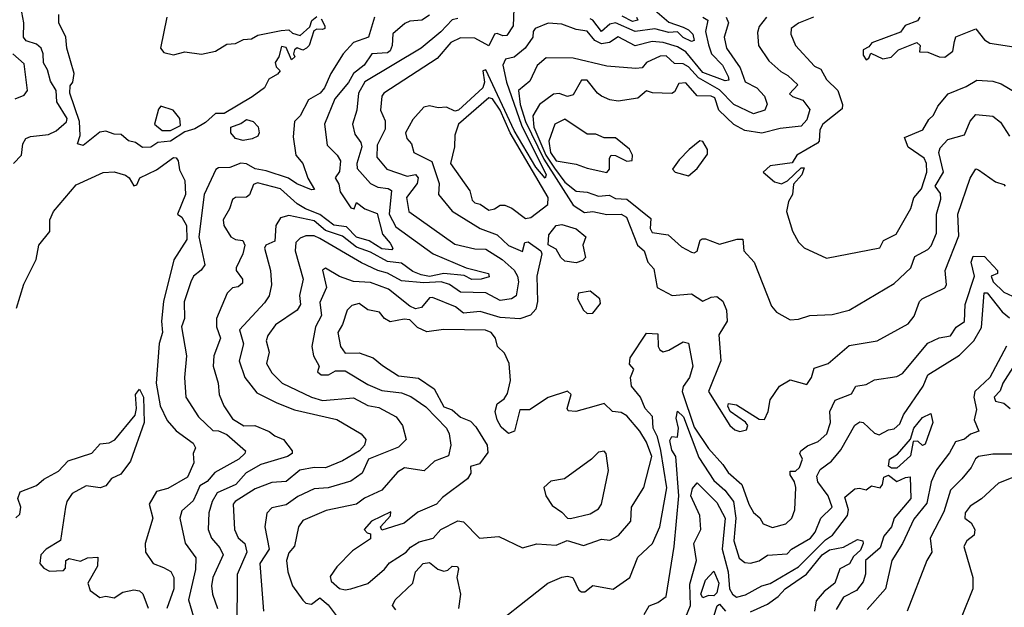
# Model space of a CAD drawing. Extents: x 1995148 to 2088947, y 769131 to 906009.
# Tile 181 of 256: x 2025369 to 2028866, y 807659 to 809747. Entities that reach past the tile are written whole.
import ezdxf

# ---------------------------------------------------------------- set-up
doc = ezdxf.new("R2010")
doc.units = 0

msp = doc.modelspace()

# ---------------------------------------------------------------- linework, layer by layer
at = {"layer": '0CON05XD'}
for points in [[(2025347.3, 809235), (2025375.5, 809265), (2025380, 809305), (2025390.8, 809325), (2025407.9, 809332.1), (2025470.9, 809339.1), (2025498.7, 809351.3), (2025535, 809383.8), (2025537.8, 809395), (2025501.2, 809455), (2025498.4, 809495), (2025478.4, 809528.4), (2025467.8, 809567.8), (2025453.1, 809593.1), (2025452.7, 809625), (2025445.3, 809645), (2025429.3, 809659.3), (2025391.9, 809671.9), (2025382, 809685), (2025383.8, 809735), (2025369.1, 809810.9)], [(2027123.9, 809785), (2027121.6, 809725), (2027099.1, 809690.9), (2027085, 809689.2), (2027065, 809697.9), (2027055.3, 809694.7), (2027035, 809654), (2026985, 809680.4), (2026935, 809682.5), (2026900.6, 809665), (2026851.8, 809608.3), (2026662, 809485), (2026655.7, 809475), (2026650, 809425), (2026667.5, 809387.5), (2026667, 809357), (2026638.8, 809301.2), (2026638, 809258), (2026672.5, 809215), (2026745, 809190.6), (2026775, 809197.1), (2026783.8, 809185), (2026781.2, 809165), (2026743.4, 809115), (2026750.6, 809065), (2026915, 808948.8), (2026985, 808932.2), (2027025, 808931.8), (2027082.3, 808895), (2027125, 808856.7), (2027136.9, 808835), (2027141.1, 808815), (2027132.2, 808765), (2027115.4, 808754.6), (2027075, 808749.2), (2027025, 808776.4), (2026935, 808778.9), (2026895.4, 808805.4), (2026866, 808815), (2026805, 808811.7), (2026725, 808819.2), (2026675.9, 808845.9), (2026640.6, 808855), (2026582.9, 808882.9), (2026435, 808969.6), (2026415, 808979.1), (2026385, 808978.5), (2026365, 808970.6), (2026350, 808955), (2026347.1, 808925), (2026375.4, 808824.6), (2026363.3, 808766.7), (2026366.8, 808735), (2026355, 808714.5), (2026278.1, 808661.9), (2026250.4, 808625), (2026244.1, 808605), (2026255.6, 808565), (2026245.5, 808525), (2026265, 808491.4), (2026301.4, 808455), (2026406, 808405), (2026445, 808393.9), (2026555, 808403.2), (2026605, 808375.4), (2026645, 808368.5), (2026705.8, 808335), (2026729.2, 808305), (2026742, 808255), (2026715, 808227.5), (2026608.1, 808185), (2026585, 808136), (2026545, 808106.7), (2026465, 808083.8), (2026415, 808080), (2026357.2, 808052.8), (2026315, 808022.5), (2026265, 808011.9), (2026246.9, 807993.1), (2026240, 807945), (2026254.6, 807865), (2026222.2, 807815), (2026234.6, 807645)], [(2025805, 809292), (2025780.6, 809310.6), (2025755, 809316.5), (2025729, 809339), (2025705, 809340), (2025675, 809350.7), (2025653.4, 809346.6), (2025595, 809300), (2025574, 809305), (2025583.8, 809335), (2025581.2, 809385), (2025546.7, 809485), (2025548.3, 809511.7), (2025557.5, 809525), (2025562.5, 809555), (2025536.7, 809645), (2025532.5, 809685), (2025507.5, 809735), (2025507.5, 809765)], [(2026439.5, 809749.5), (2026453.3, 809725), (2026452.5, 809715), (2026445, 809711.2), (2026425, 809713.3), (2026413.6, 809706.4), (2026397.1, 809655), (2026388.1, 809645), (2026375, 809638.6), (2026355, 809646.2), (2026345, 809640), (2026341.2, 809625), (2026345.8, 809615), (2026335, 809604.2), (2026315, 809647.5), (2026298.8, 809651.2), (2026289.4, 809615), (2026276.7, 809595), (2026279.6, 809579.6), (2026293.8, 809565), (2026285, 809553.3), (2026254.4, 809535.6), (2026238.2, 809505), (2026195, 809472.5), (2026095, 809413.1), (2026065, 809413.8), (2026028.8, 809381.2), (2025991, 809359), (2025955, 809347.8), (2025905, 809315.4), (2025860.1, 809309.9), (2025835, 809293.1), (2025805, 809292)], [(2025891.2, 809755), (2025868.6, 809645), (2025880.5, 809630.5), (2025915, 809621.5), (2025955, 809632.5), (2026015, 809624.3), (2026065, 809634.3), (2026105, 809660), (2026135, 809662.2), (2026164.3, 809675.7), (2026192, 809678), (2026215, 809691.3), (2026298, 809708), (2026325, 809710), (2026338.3, 809698.3), (2026365, 809690), (2026399.3, 809720.7), (2026406.4, 809743.6), (2026425, 809757.5)], [(2026629.1, 809755), (2026607.8, 809685), (2026555, 809665.6), (2026517.5, 809625), (2026474.2, 809555), (2026451.2, 809505), (2026436, 809485), (2026395, 809461.2), (2026365.7, 809405), (2026344.7, 809385.3), (2026340.8, 809330.8), (2026350, 809265), (2026375, 809235.8), (2026393, 809183), (2026416.4, 809143.6), (2026405, 809142), (2026353.1, 809163.1), (2026323.4, 809183.4), (2026245, 809209.7), (2026205, 809216.7), (2026175, 809234.2), (2026155, 809237.2), (2026115, 809221.1), (2026075, 809220), (2026065.5, 809214.5), (2026024.6, 809125), (2026005.9, 808975), (2026026.2, 808875), (2026013.9, 808856.1), (2025986.7, 808835), (2025976.7, 808815), (2025953.6, 808743.6), (2025954.5, 808685), (2025943.6, 808655), (2025961.9, 808551.9), (2025954.5, 808475), (2025958.9, 808405), (2026004.2, 808335), (2026055, 808287.5), (2026075, 808286.2), (2026105, 808272.9), (2026170.8, 808215), (2026168.6, 808205), (2026146.9, 808185), (2026062, 808138), (2026035, 808105.3), (2026009.2, 808090.8), (2025998.2, 808065), (2025985, 808036.9), (2025945, 808002), (2025937.5, 807975), (2025957.2, 807887.2), (2025994.6, 807834.6), (2025993.3, 807793.3), (2025968.2, 807685), (2025992, 807605)], [(2026825, 809762), (2026797.5, 809745), (2026755, 809741.5), (2026736.7, 809733.3), (2026693.8, 809696.2), (2026692.2, 809655), (2026684.7, 809635.3), (2026675, 809629.2), (2026619.4, 809625), (2026592.8, 809585), (2026554.3, 809555), (2026536.6, 809523.4), (2026487.9, 809465), (2026451.9, 809375), (2026461.1, 809301.1), (2026496.9, 809265), (2026508.1, 809245), (2026505, 809207.5), (2026490, 809185), (2026502.5, 809162.5), (2026506.9, 809135), (2026545, 809078), (2026557.5, 809075), (2026565, 809097.5), (2026594.6, 809074.6), (2026638.2, 809058.2), (2026657.7, 808985), (2026685, 808953.1), (2026694.4, 808935), (2026691.2, 808928.8), (2026655, 808931.9), (2026610.3, 808960.3), (2026565, 808973.7), (2026530.1, 809010.1), (2026485, 809016), (2026435, 809054.4), (2026384.2, 809074.2), (2026355, 809092.2), (2026295, 809145.3), (2026213.1, 809166.9), (2026199.4, 809160.6), (2026185.3, 809124.7), (2026175, 809115.7), (2026135.7, 809114.3), (2026125, 809108), (2026114.3, 809075), (2026091.4, 809035), (2026094.4, 809015), (2026118.9, 808975), (2026135, 808965.4), (2026161.5, 808961.5), (2026169.2, 808945), (2026161.9, 808915), (2026138, 808865), (2026138.5, 808855), (2026160, 808825), (2026160, 808810), (2026145, 808797.5), (2026125, 808794), (2026105.8, 808775), (2026067.7, 808685), (2026068.6, 808655), (2026082.1, 808615), (2026058.3, 808551.7), (2026056.2, 808515), (2026074, 808455), (2026077.8, 808415), (2026094.1, 808374.1), (2026125, 808328.2), (2026165, 808303.2), (2026204.5, 808304.5), (2026255, 808283.6), (2026275, 808267.8), (2026305.5, 808255.5), (2026336.7, 808215), (2026336.7, 808205), (2026320, 808195), (2026225, 808166.8), (2026173.8, 808136.2), (2026137.1, 808095), (2026070.9, 808065), (2026052.1, 808035), (2026040.8, 807995), (2026038.5, 807935), (2026050.5, 807905), (2026080.2, 807870.2), (2026091.9, 807845), (2026055.5, 807765), (2026050, 807735), (2026053.5, 807705), (2026071.5, 807655)], [(2026925, 809751.2), (2026905, 809745.7), (2026865, 809702.9), (2026794.8, 809645.2), (2026595, 809525.6), (2026572.7, 809485), (2026566.2, 809425), (2026550.9, 809375), (2026559.3, 809339.3), (2026580.5, 809310.5), (2026584.7, 809295), (2026566.8, 809235), (2026567.8, 809217.8), (2026615, 809164.5), (2026641.5, 809151.5), (2026677.3, 809147.3), (2026690, 809140), (2026681.1, 809055), (2026705, 809010), (2026838, 808915), (2026955, 808864.6), (2027033.8, 808845), (2027037, 808833), (2027007.5, 808825), (2026975, 808823.5), (2026947.6, 808837.6), (2026875, 808844.5), (2026825, 808834.5), (2026795, 808840.1), (2026765, 808851.5), (2026725, 808881.2), (2026675, 808887.8), (2026615, 808920.6), (2026565, 808938), (2026515, 808977.2), (2026455, 808997.5), (2026415, 809031.9), (2026325, 809051.1), (2026295, 809042.9), (2026278.6, 809015), (2026275, 808960), (2026243.3, 808945), (2026238, 808935), (2026260.4, 808855), (2026263.5, 808805), (2026254.6, 808765), (2026239, 808741), (2026150, 808645), (2026164.5, 808595), (2026148.8, 808535), (2026168.9, 808475), (2026210.8, 808420.8), (2026282.9, 808385), (2026345, 808360.4), (2026495, 808326.2), (2026582, 808275), (2026598.9, 808255), (2026593.6, 808235), (2026575.4, 808215), (2026515, 808178.8), (2026455, 808154.4), (2026415, 808155.2), (2026364.4, 808145.6), (2026315, 808106.2), (2026265, 808101.8), (2026205, 808079.4), (2026134.8, 808035.2), (2026127.7, 808025), (2026132.3, 807935), (2026145, 807905.6), (2026169.2, 807885), (2026175.3, 807855), (2026141.5, 807775), (2026140, 807575)], [(2027795, 809755.7), (2027813.5, 809745), (2027805.3, 809705), (2027815, 809657.5), (2027826.4, 809625), (2027864.8, 809584.8), (2027885.3, 809545), (2027887.9, 809532.1), (2027875, 809529.2), (2027795, 809558.8), (2027735, 809632.8), (2027705, 809649.7), (2027655, 809665.3), (2027615, 809668.8), (2027555, 809653.8), (2027495, 809685.5), (2027463.6, 809665), (2027435, 809660.3), (2027412.2, 809672.2), (2027385, 809705.3), (2027345, 809711.4), (2027295, 809730.8), (2027245.5, 809734.5), (2027200, 809715), (2027192.5, 809705), (2027191.4, 809685), (2027163.9, 809645), (2027125, 809612.9), (2027094, 809606), (2027084.9, 809585), (2027098.1, 809525), (2027151.7, 809371.7), (2027238.9, 809195), (2027235, 809183.8), (2027202.7, 809222.7), (2027125, 809352.7), (2027025, 809568), (2027013.5, 809565), (2027020, 809525), (2027014.4, 809505), (2026927.3, 809425), (2026915, 809421.1), (2026885, 809436.2), (2026855, 809433.6), (2026825, 809440.4), (2026805, 809436.2), (2026765, 809392.5), (2026739.4, 809345), (2026744.2, 809325), (2026760.6, 809305), (2026768.5, 809275), (2026832.4, 809242.4), (2026858.5, 809165), (2026856.9, 809125), (2026905, 809065.8), (2027005, 809004.7), (2027065, 808982.7), (2027105, 808943.8), (2027155, 808922.5), (2027163.3, 808955), (2027175, 808957.5), (2027220, 808925), (2027224, 808915), (2027205.8, 808835.8), (2027208.4, 808745), (2027202, 808718), (2027183.1, 808696.9), (2027145, 808683.9), (2027075, 808688.5), (2027005, 808709.5), (2026945, 808704.4), (2026916.7, 808726.7), (2026835, 808760), (2026825, 808758.8), (2026795.9, 808724.1), (2026775, 808719.1), (2026755, 808728.4), (2026679.3, 808789.3), (2026615, 808812.5), (2026555, 808816.8), (2026504.4, 808834.4), (2026455, 808863.3), (2026445, 808856.7), (2026458.6, 808795), (2026435, 808741.2), (2026440.5, 808695), (2026419.6, 808655), (2026407.2, 808585), (2026412, 808552), (2026432.5, 808515), (2026426.7, 808495), (2026440, 808485), (2026465.8, 808484.2), (2026491.2, 808498.8), (2026525, 808499.2), (2026605, 808450.4), (2026655, 808428.8), (2026725, 808420.8), (2026757.9, 808407.9), (2026811.6, 808371.6), (2026884.5, 808295), (2026894.5, 808275), (2026900.8, 808235), (2026892.6, 808197.4), (2026842.2, 808177.8), (2026806, 808144), (2026735.8, 808154.2), (2026711.3, 808138.7), (2026655.6, 808075), (2026593.5, 808046.5), (2026565, 808025.8), (2026457.4, 808002.6), (2026375, 807966.7), (2026359.1, 807945), (2026345, 807876.2), (2026325, 807852), (2026316.5, 807825), (2026321.9, 807785), (2026338, 807735), (2026375, 807684), (2026385, 807673.8), (2026405, 807670), (2026435, 807692), (2026465, 807667.5), (2026496.7, 807625)], [(2028022, 809755), (2027995, 809722), (2027989.5, 809700.5), (2027993.5, 809655), (2028030, 809600), (2028071.9, 809561.9), (2028097.8, 809547.8), (2028132.5, 809515), (2028103, 809483), (2028113.3, 809473.3), (2028150.9, 809460.9), (2028175, 809428), (2028165, 809390.6), (2028145, 809368.5), (2028070.3, 809359.7), (2028005, 809343.8), (2027945, 809353.4), (2027905, 809374.1), (2027852.3, 809425), (2027838.3, 809468.3), (2027825, 809474.4), (2027775, 809476.1), (2027735, 809521.8), (2027710.4, 809519.6), (2027695, 809490), (2027685.6, 809484.4), (2027616.4, 809486.4), (2027595, 809493.3), (2027565, 809468), (2027495, 809457.3), (2027465, 809461.5), (2027436, 809475), (2027420.8, 809485), (2027385, 809532), (2027365, 809531.2), (2027335, 809480), (2027315, 809473.8), (2027285, 809483.9), (2027265, 809481.4), (2027214.8, 809445.2), (2027191.9, 809405), (2027195, 809364.7), (2027238.3, 809265), (2027268.8, 809218.8), (2027305, 809168.8), (2027345, 809137.3), (2027385, 809134.1), (2027425, 809119.6), (2027463.1, 809123.1), (2027485, 809111.1), (2027525, 809109.4), (2027610.6, 809040.6), (2027608.8, 809005), (2027615, 808990.7), (2027672.2, 808982.2), (2027719.2, 808939.2), (2027755, 808920.8), (2027765, 808918), (2027775.8, 808924.2), (2027786.2, 808963.8), (2027792.5, 808967.5), (2027805, 808968.1), (2027855, 808949.5), (2027917.1, 808967.1), (2027936.9, 808966.9), (2027941.4, 808925), (2027978, 808885), (2028039.3, 808729.3), (2028057, 808707), (2028105, 808680), (2028135, 808682), (2028175, 808695.7), (2028255, 808699.2), (2028315, 808714.2), (2028475, 808809.2), (2028534.7, 808865.3), (2028548.6, 808905), (2028595, 808930.6), (2028606.4, 808943.6), (2028625, 808987.5), (2028625.3, 809055), (2028640.8, 809109.2), (2028639.3, 809129.3), (2028620.7, 809155), (2028650, 809205), (2028633.6, 809275), (2028638.5, 809291.5), (2028665, 809321.1), (2028725, 809338), (2028744.6, 809385.4), (2028765, 809410), (2028825, 809403.8), (2028853, 809383), (2028885, 809332.9)], [(2027625, 809780.7), (2027675, 809737.2), (2027725, 809719.6), (2027745, 809710.9), (2027760, 809695), (2027765, 809672.5), (2027755, 809669.6), (2027725, 809682.9), (2027705, 809703.6), (2027675, 809701.2), (2027625, 809714.4), (2027555, 809704.1), (2027485, 809735.7), (2027465, 809730.4), (2027435, 809704), (2027405, 809744.4), (2027395, 809749.2)], [(2027559.2, 809755), (2027564.3, 809745), (2027545, 809740.5), (2027508.5, 809758.5)], [(2027878.5, 809755), (2027886.2, 809735), (2027871.3, 809685), (2027879.1, 809645), (2027927.5, 809575), (2027946.1, 809526.2), (2027987.3, 809505), (2028014.7, 809475), (2028023.6, 809446.4), (2028015.8, 809425), (2027975, 809412.5), (2027905, 809445.4), (2027855, 809497), (2027779.4, 809539.4), (2027745, 809579.2), (2027725, 809589.6), (2027695, 809590.4), (2027665, 809617.7), (2027643.5, 809616.5), (2027595.8, 809594.2), (2027580, 809575), (2027557.4, 809572.6)], [(2028188.8, 809755), (2028135, 809734.6), (2028109.2, 809715), (2028107.5, 809695), (2028124.4, 809655), (2028191.4, 809581.4), (2028215, 809571.2), (2028235, 809534), (2028274.6, 809494.6), (2028291.8, 809445), (2028290.6, 809429.4), (2028221.5, 809375), (2028211.5, 809355), (2028208.8, 809315), (2028202.7, 809307.3), (2028128.8, 809265), (2028112.5, 809237.5), (2028035, 809227.8), (2028010, 809205), (2028050.3, 809170.3), (2028075, 809163.1), (2028095.8, 809174.2), (2028145, 809220), (2028155, 809220), (2028146.7, 809195), (2028117.9, 809162.1), (2028114.2, 809125.8), (2028099.1, 809100.9), (2028092.5, 809065), (2028113.8, 808995), (2028135, 808956.7), (2028155, 808936.2), (2028235, 808898.8), (2028424.3, 808935.7), (2028437.5, 808962.5), (2028482.5, 808985), (2028534.7, 809075.3), (2028545, 809114), (2028571.8, 809145), (2028590.4, 809205), (2028589.3, 809235), (2028581.8, 809255), (2028525, 809293.5), (2028511.9, 809328.1), (2028576.7, 809355), (2028598.3, 809391.7), (2028615, 809407.5), (2028630.3, 809439.7), (2028666.9, 809483.1), (2028730.9, 809509.1), (2028768.3, 809531.7), (2028825, 809528.6), (2028855, 809518.6), (2028945.4, 809465.4)], [(2028566.2, 809755), (2028557.8, 809742.2), (2028513.7, 809726.3), (2028497.5, 809702.5), (2028395.9, 809664.1), (2028385, 809650), (2028365, 809640), (2028365, 809620), (2028375, 809603.8), (2028385, 809610), (2028392.5, 809627.5), (2028435, 809607.5), (2028463.9, 809613.9), (2028490, 809640), (2028555, 809666), (2028566.7, 809655), (2028565, 809632.5), (2028595, 809631.2), (2028634.6, 809614.6), (2028655, 809613.6), (2028682.9, 809635), (2028689.5, 809669.5), (2028694.2, 809685.8), (2028765, 809713.8), (2028795.6, 809675), (2028815, 809662.8), (2028915, 809647.7)], [(2025353.3, 809465), (2025385, 809478.8), (2025396.7, 809495), (2025385, 809590), (2025344.8, 809624.8)], [(2027557.4, 809572.6), (2027455, 809580.9), (2027335, 809610), (2027239.3, 809610.7), (2027206.8, 809583.3), (2027181.4, 809528.6), (2027141.2, 809495), (2027146.3, 809445), (2027165.3, 809385), (2027230.7, 809250.7), (2027335, 809087.5), (2027375, 809061.1), (2027405, 809064.5), (2027455, 809054.6), (2027505, 809055.4), (2027524.2, 809045), (2027563.1, 808945), (2027586.7, 808925), (2027600.6, 808885), (2027620.8, 808860.8), (2027633.3, 808795), (2027686.2, 808766.2), (2027755, 808772), (2027795, 808746), (2027825, 808761.1), (2027845, 808762.5), (2027866.8, 808746.8), (2027880, 808715), (2027881.4, 808675), (2027852.7, 808627.3), (2027859.4, 808535), (2027815.6, 808425), (2027890.8, 808305), (2027908.9, 808288.9), (2027926.6, 808283.4), (2027950.9, 808289.1), (2027955.5, 808305), (2027947, 808317), (2027892.5, 808355), (2027883.6, 808373.6), (2027886.7, 808383.3), (2027915, 808378.2), (2027995, 808327.3), (2028014.2, 808325.8), (2028027.5, 808355), (2028034.6, 808395.4), (2028067.5, 808445), (2028105, 808466.9), (2028165, 808450), (2028181.2, 808475), (2028191.1, 808508.9), (2028240.8, 808525), (2028315, 808588.9), (2028414.4, 808605.6), (2028524.4, 808665.6), (2028546.4, 808693.6), (2028564.5, 808745), (2028574.3, 808755), (2028655, 808794), (2028660.8, 808805), (2028656.4, 808855), (2028705, 808978.8), (2028700.9, 809055), (2028745, 809184), (2028765, 809216.7), (2028775, 809213.3), (2028835, 809170), (2028865, 809161.2), (2028869.2, 809155)], [(2027165, 809040), (2027185, 809043.6), (2027245, 809089.5), (2027245.5, 809115), (2027110.5, 809345), (2027075, 809425.2), (2027047.8, 809465), (2027035, 809468.5), (2026927.8, 809375), (2026914.1, 809335.9), (2026912.8, 809295), (2026899.4, 809235), (2026968.2, 809138.2), (2026976.2, 809105), (2026985, 809096.2), (2027005, 809090.8), (2027035, 809070), (2027055.6, 809074.4), (2027075, 809088), (2027092.7, 809087.3), (2027117.3, 809077.3), (2027165, 809040)], [(2025875, 809352.5), (2025905, 809352.7), (2025939.8, 809370.2), (2025938.2, 809395), (2025913.8, 809425), (2025870.6, 809439.4), (2025861.7, 809428.3), (2025847.6, 809375), (2025875, 809352.5)], [(2026162.9, 809317.1), (2026135, 809324.4), (2026118.6, 809345), (2026119.2, 809365), (2026155, 809377.8), (2026175, 809391.9), (2026198, 809385), (2026215.5, 809365.5), (2026220, 809345), (2026215, 809332.5), (2026195, 809323.3), (2026162.9, 809317.1)], [(2027455, 809204.2), (2027464.2, 809215.8), (2027463.3, 809255), (2027470, 809265), (2027485, 809263.8), (2027525, 809243.5), (2027544.1, 809245.9), (2027546, 809265), (2027535, 809286.2), (2027485, 809326.2), (2027445, 809326.2), (2027415, 809340), (2027385, 809340), (2027305, 809393.1), (2027270, 809375), (2027248.8, 809315), (2027254.3, 809275), (2027275, 809244.8), (2027345, 809233.5), (2027385, 809218.5), (2027455, 809204.2)], [(2027745, 809191.2), (2027775, 809217.5), (2027811.7, 809268.3), (2027812.5, 809285), (2027795, 809313.3), (2027785, 809316.7), (2027746.7, 809285), (2027710.9, 809249.1), (2027687.5, 809215), (2027697.5, 809205), (2027745, 809191.2)], [(2025358, 808722), (2025383.5, 808806.5), (2025427.1, 808895), (2025436.7, 808945), (2025475.9, 808994.1), (2025475.8, 809035), (2025489.2, 809065), (2025570.2, 809159.7), (2025665, 809203.6), (2025705, 809205.5), (2025745, 809194.7), (2025757.9, 809185), (2025775, 809156), (2025785, 809160), (2025795.5, 809185), (2025855, 809212.7), (2025915, 809257.1), (2025925, 809255.7), (2025932.5, 809245), (2025937, 809213)], [(2025937, 809213), (2025955.4, 809175), (2025957.9, 809125), (2025930, 809055), (2025945, 809044.4), (2025961.8, 809015), (2025962.9, 808965), (2025916.6, 808893.4), (2025880.4, 808745), (2025873.1, 808675), (2025875.9, 808635), (2025864.1, 808595.9), (2025853.4, 808455), (2025868, 808375), (2025892.7, 808322.7), (2025925.3, 808285.3), (2025985, 808242.5), (2025992.9, 808225), (2025985.7, 808205), (2025987.9, 808172.1), (2025965, 808121.1), (2025895, 808080.5), (2025855, 808070), (2025828.9, 808025), (2025841.5, 807975), (2025814.7, 807885.3), (2025815.6, 807855), (2025842.9, 807815), (2025880.2, 807800.2), (2025906, 807786), (2025917.1, 807765), (2025916.2, 807725), (2025891.2, 807655)], [(2027345, 808883.1), (2027305, 808889.2), (2027291.1, 808901.1), (2027275, 808931.5), (2027246.4, 808946.4), (2027248.1, 808981.9), (2027275, 809015.6), (2027295, 809018.5), (2027345, 809003.8), (2027380, 808975), (2027369.4, 808945), (2027378.9, 808901.1), (2027369.2, 808890.8), (2027345, 808883.1)], [(2027535, 808522.5), (2027536.7, 808545), (2027595, 808633.3), (2027635, 808630), (2027637.1, 808585), (2027643.1, 808573.1), (2027655, 808566.9), (2027675, 808572.2), (2027725, 808602.5), (2027745, 808596.7), (2027759.6, 808515), (2027747.5, 808475), (2027725, 808442.9), (2027722.5, 808425), (2027765, 808298.5), (2027815, 808223.3), (2027866.8, 808166.8), (2027885, 808137.8), (2027933.6, 808095), (2027958.2, 808025), (2027975, 807996), (2027997.3, 807977.3), (2028010, 807955), (2028043, 807943), (2028090, 807955), (2028112, 807975), (2028122.5, 808005), (2028125.5, 808085), (2028121.5, 808105), (2028105, 808130), (2028105, 808142.5), (2028125, 808142.2), (2028139.2, 808155), (2028148.9, 808185), (2028140, 808205), (2028143.3, 808215), (2028167.1, 808232.9), (2028205, 808247.5), (2028235.6, 808275), (2028249.1, 808315), (2028246.4, 808355), (2028265, 808394.2), (2028323, 808417), (2028338.8, 808445), (2028375, 808450.5), (2028405, 808466.9), (2028485, 808479.2), (2028505, 808490), (2028595, 808597.3), (2028635, 808616), (2028675, 808623.1), (2028695.3, 808654.7), (2028725.2, 808674.8), (2028727.3, 808735), (2028760, 808835), (2028748, 808885), (2028755, 808906.7), (2028796, 808905), (2028842.5, 808855), (2028842.5, 808845), (2028820, 808835), (2028826.7, 808815), (2028865, 808778), (2028895, 808764.6)], [(2027385, 808702.2), (2027405, 808704.3), (2027431.7, 808738.3), (2027430, 808755), (2027395, 808782), (2027353.3, 808775), (2027350, 808755), (2027371.9, 808715), (2027385, 808702.2)], [(2027586.9, 807633.1), (2027605, 807664), (2027635, 807675.8), (2027665, 807697.5), (2027693.5, 807875), (2027710.7, 808055), (2027700, 808195), (2027685, 808217.5), (2027678.1, 808251.9), (2027685, 808265.8), (2027705, 808263.3), (2027708.7, 808295), (2027700.4, 808330.4), (2027705, 808356.2), (2027727.2, 808335), (2027781.2, 808191.2), (2027835, 808108.9), (2027873.2, 808075), (2027903.8, 808035), (2027912.7, 807975), (2027905.3, 807895.3), (2027925, 807833.3), (2027945, 807818.1), (2027965, 807815.7), (2027995, 807823.5), (2028025.5, 807844.5), (2028095, 807849.2), (2028110.8, 807865), (2028177.3, 807905), (2028194.7, 807925.3), (2028215, 807975.6), (2028255, 808014.2), (2028241.1, 808055), (2028203.8, 808105), (2028200, 808125), (2028211.7, 808148.3), (2028251.9, 808178.1), (2028285, 808218.6), (2028335, 808305.7), (2028352.6, 808317.4), (2028365, 808315.6), (2028405, 808277.5), (2028422.1, 808272.1), (2028455, 808289.2), (2028475, 808292.5), (2028495, 808310.6), (2028507.7, 808342.3), (2028577.4, 808445), (2028595, 808484.6), (2028707.5, 808555), (2028758.2, 808605), (2028785, 808652.9), (2028795, 808776.2), (2028805, 808775.6), (2028858.2, 808708.2), (2028885, 808687.5)], [(2026525, 807720.8), (2026545, 807724.2), (2026605, 807743.5), (2026665, 807794.5), (2026682.6, 807817.4), (2026741.4, 807855), (2026757.2, 807872.8), (2026788, 807892), (2026837.5, 807905), (2026864.5, 807935.5), (2026925, 807965.7), (2026945, 807962.9), (2027002, 807905), (2027070.7, 807910.7), (2027155, 807870), (2027205.8, 807884.2), (2027275, 807880), (2027313.6, 807896.4), (2027371.4, 807878.6), (2027435, 807900.8), (2027465, 807896.9), (2027495.9, 807914.1), (2027540, 807965), (2027542.5, 808015), (2027585.6, 808085), (2027614.6, 808195), (2027595.5, 808245), (2027571.1, 808285), (2027525, 808339.5), (2027505, 808351.1), (2027475, 808354.4), (2027445, 808382.5), (2027408.1, 808371.9), (2027344.5, 808354.5), (2027316.7, 808356.7), (2027313.8, 808365), (2027327.5, 808415), (2027315, 808426.7), (2027246.1, 808403.9), (2027179.5, 808360.5), (2027145, 808360), (2027126.2, 808285), (2027105, 808276.2), (2027078.9, 808298.9), (2027064.6, 808324.6), (2027057.8, 808355), (2027065, 808381.2), (2027090, 808400), (2027101.9, 808418.1), (2027112.2, 808465), (2027107.7, 808525), (2027091.4, 808561.4), (2027065.6, 808585.6), (2027058.5, 808615), (2027043.3, 808635), (2027024, 808644), (2026874.6, 808645.4), (2026815, 808637.9), (2026782.5, 808652.5), (2026755, 808680), (2026735, 808682), (2026685, 808672.7), (2026665, 808684.5), (2026647, 808707), (2026605, 808715.2), (2026575, 808738.2), (2026548.4, 808731.6), (2026532.2, 808715), (2026515.9, 808664.1), (2026498.5, 808635), (2026508.8, 808585), (2026525, 808561.2), (2026575, 808562.5), (2026625, 808545.4), (2026658.2, 808518.2), (2026715, 808480.9), (2026785, 808472.5), (2026840.6, 808435), (2026875, 808371.5), (2026905, 808360), (2026934.5, 808334.5), (2026970.2, 808320.2), (2026989.5, 808299.5), (2027029.2, 808235), (2027031.3, 808208.7), (2027001.7, 808168.3), (2026970.7, 808159.3), (2026971.2, 808135), (2026960, 808115), (2026870.9, 808049.1), (2026850, 808025), (2026782.9, 807997.1), (2026735, 807958), (2026655, 807933.3), (2026650, 807945), (2026686.1, 807983.9), (2026687.5, 807997.5), (2026618.8, 807965), (2026592.5, 807935), (2026603, 807923), (2026615, 807920), (2026615, 807902.5), (2026550.9, 807859.1), (2026495, 807802.5), (2026472, 807768), (2026475, 807752), (2026505, 807726), (2026525, 807720.8)], [(2028873.6, 808586.4), (2028814.4, 808475), (2028761.8, 808425), (2028758, 808405), (2028767.8, 808362.2), (2028758.6, 808325), (2028776, 808285), (2028745.7, 808274.3), (2028725, 808256), (2028693.2, 808246.8), (2028671.8, 808208.2), (2028625, 808147.1), (2028606.1, 808105), (2028591, 808029), (2028545, 807971.9), (2028504, 807886), (2028466.5, 807825), (2028444.6, 807725), (2028378.7, 807651.3)], [(2028905, 808524.2), (2028860.7, 808455), (2028851.8, 808428.2), (2028830, 808405), (2028835, 808391.5), (2028865, 808384.5), (2028887.5, 808365)], [(2027005, 807554.6), (2027245, 807744.4), (2027295, 807766.4), (2027315, 807770), (2027333.3, 807765), (2027355, 807720), (2027365, 807713.3), (2027375.9, 807714.1), (2027405, 807736), (2027476.4, 807723.7), (2027535.6, 807765), (2027565, 807836.7), (2027617.1, 807885), (2027643.1, 807945), (2027667, 808083), (2027646.2, 808216.2), (2027634.6, 808264.6), (2027619.5, 808295), (2027616.5, 808336.5), (2027590, 808365), (2027574.4, 808405), (2027542.5, 808445), (2027538.4, 808475), (2027550, 808505), (2027535, 808522.5)], [(2025355, 807977.1), (2025370, 807990), (2025373, 808015), (2025362.5, 808045), (2025371.2, 808068.8), (2025428.3, 808091.7), (2025455, 808114.2), (2025507, 808143), (2025541.1, 808178.9), (2025625, 808206.8), (2025655, 808239.2), (2025686.3, 808243.7), (2025706.5, 808253.5), (2025778.8, 808341.2), (2025783.7, 808365), (2025780.7, 808415), (2025795, 808433.8), (2025809.2, 808405), (2025810.8, 808315), (2025762.5, 808177.5), (2025727.7, 808132.3), (2025695, 808116.7), (2025675, 808090), (2025655, 808083.3), (2025605, 808090), (2025555, 808063.3), (2025536.2, 808035), (2025531.2, 808015), (2025513.6, 807896.4), (2025462.5, 807865), (2025443.8, 807845), (2025440, 807815), (2025455, 807797.5), (2025475, 807787.5), (2025525, 807790), (2025531.7, 807798.3), (2025532.5, 807825), (2025545, 807832.5), (2025585, 807822.5), (2025610, 807835), (2025646.7, 807836.7), (2025645.5, 807804.5), (2025610.8, 807745), (2025618.8, 807718.8), (2025654, 807694), (2025675, 807698.6), (2025705, 807693.1), (2025735, 807713.1), (2025775, 807721.4), (2025795, 807718), (2025806.3, 807706.3), (2025825.5, 807655.5)], [(2028485, 808152.9), (2028465, 808153.1), (2028455, 808160), (2028457.8, 808185), (2028486.7, 808203.3), (2028533.2, 808256.8), (2028544.7, 808295), (2028575, 808333.1), (2028605, 808348), (2028611.8, 808315), (2028585, 808238.8), (2028575, 808234.2), (2028558.8, 808248.8), (2028542.3, 808247.7), (2028532.4, 808197.6), (2028485, 808152.9)], [(2027325, 807974.5), (2027395, 807990.5), (2027425, 808008.9), (2027435.4, 808025), (2027460.8, 808145), (2027452.5, 808205), (2027445, 808214), (2027425, 808210), (2027400, 808185), (2027304.1, 808115.9), (2027255, 808107.5), (2027231.1, 808085), (2027237.8, 808055), (2027260.5, 808020.5), (2027295, 807996.9), (2027314.2, 807975), (2027325, 807974.5)], [(2028895, 808203.5), (2028825, 808203.4), (2028775, 808194.3), (2028763.7, 808186.3), (2028748.1, 808155), (2028715.6, 808115), (2028675, 808075.6), (2028651.8, 807998.2), (2028602.9, 807905), (2028608.8, 807855), (2028591.1, 807825), (2028520.6, 807645)], [(2027735.3, 807625), (2027751.7, 807665), (2027749.2, 807740.8), (2027773.2, 807825), (2027764, 807885), (2027788, 807935), (2027785.2, 807985), (2027752.9, 808055), (2027758.9, 808081.1), (2027775, 808101.4), (2027845, 808031.5), (2027875.2, 807975.2), (2027863.9, 807865), (2027885.2, 807785), (2027890, 807725), (2027900.5, 807705), (2027915, 807695.5), (2027946.7, 807703.3), (2028005, 807735.6), (2028035, 807743.3), (2028135, 807802.4), (2028231.2, 807898.8), (2028256, 807915), (2028309.4, 807985), (2028312.2, 808005), (2028299.6, 808050.4), (2028335, 808079.3), (2028352.4, 808082.4), (2028375, 808075.7), (2028395, 808090), (2028425, 808083.4), (2028433.8, 808095), (2028438.7, 808121.3), (2028455, 808128.9), (2028485, 808105.8), (2028515, 808120.5), (2028532, 808122), (2028534.5, 808045), (2028474.5, 807975), (2028465.3, 807945), (2028438.4, 807911.6), (2028425, 807870.4), (2028372.8, 807825), (2028373.1, 807776.9), (2028365, 807748.8), (2028341.2, 807718.8), (2028295.3, 807694.7), (2028268.9, 807651.1)], [(2028935.8, 808135), (2028845, 808100), (2028785, 808044.4), (2028745, 808017.8), (2028726.9, 807995), (2028725.7, 807975), (2028748.7, 807958.7), (2028761.1, 807935), (2028758.6, 807915), (2028733.1, 807895), (2028722.9, 807875), (2028754, 807765), (2028753.8, 807725), (2028715, 807627.5)], [(2027965, 807643.1), (2028025, 807670.2), (2028063, 807697), (2028087.5, 807725), (2028163.4, 807776.6), (2028219.7, 807845), (2028245, 807863.2), (2028295, 807872.2), (2028345, 807900), (2028363.1, 807895), (2028365.2, 807885), (2028355, 807861.8), (2028330.6, 807839.4), (2028316.2, 807813.8), (2028282.3, 807795), (2028264.4, 807745), (2028226.4, 807715), (2028198.4, 807681.6), (2028191.6, 807645)], [(2026705, 807649.4), (2026693.1, 807665), (2026702.7, 807685), (2026765.9, 807744.1), (2026774.6, 807785.4), (2026801.9, 807815), (2026825, 807817.9), (2026854.2, 807794.2), (2026875, 807786.9), (2026889.6, 807790.4), (2026905, 807805.6), (2026923.9, 807803.9), (2026928, 807795), (2026922, 807765), (2026934.2, 807705.8), (2026927.5, 807655)], [(2027795, 807692.7), (2027788.8, 807705), (2027804.5, 807755), (2027835, 807786.7), (2027851.8, 807745), (2027845, 807710), (2027835, 807700), (2027815, 807701.1), (2027795, 807692.7)], [(2027835, 807628), (2027845.7, 807664.3), (2027855, 807670.6), (2027875.4, 807645.4)]]:
    msp.add_lwpolyline(points, dxfattribs=at)

doc.saveas('drawing.dxf')
